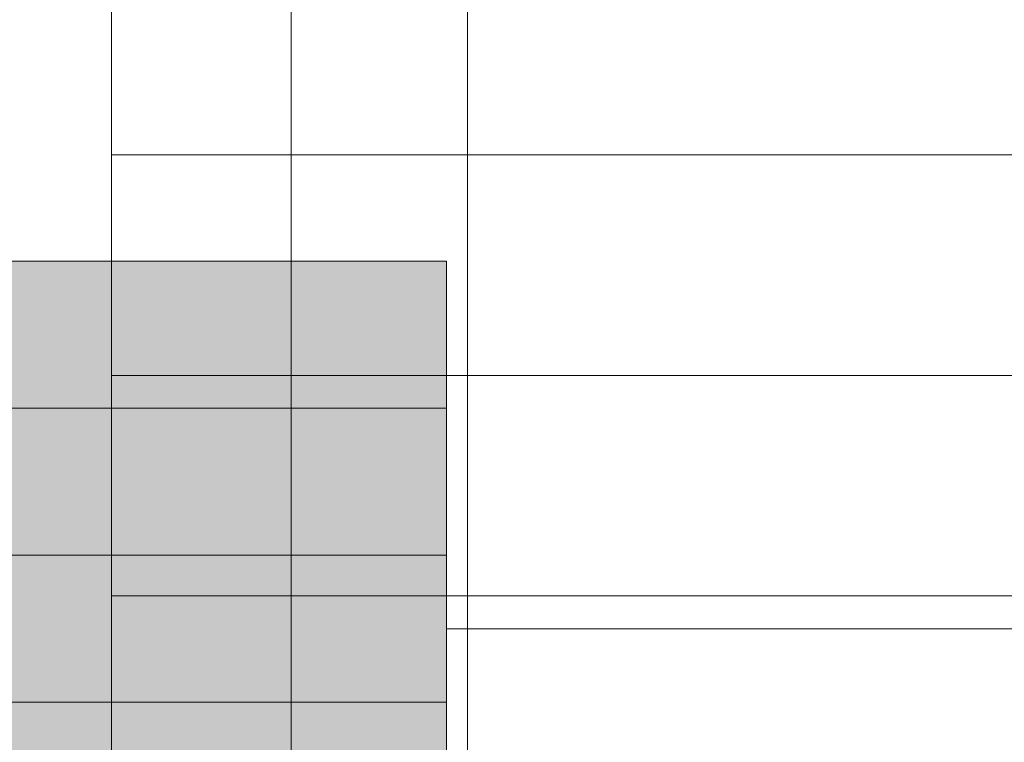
# Model space of a CAD drawing. Extents: x -350 to 540, y -53 to 541.
# Tile 40 of 256: x -233 to -207, y 82 to 101. Entities that reach past the tile are written whole.
import ezdxf
from ezdxf.lldxf.tags import DXFTag

# ---------------------------------------------------------------- set-up
doc = ezdxf.new("R2010")
doc.units = 0
doc.layers.get('0').update_dxf_attribs({"lineweight": 35})
doc.layers.add('5_OG-BESTAND', color=7, linetype='Continuous', lineweight=25)
doc.layers.add('5_OG-SCHRAFF-FILL', color=7, linetype='Continuous', lineweight=25)
doc.layers.add('L_Abluft_Beschriftung', color=7, linetype='Continuous', lineweight=18, true_color=0xf7d209)
tags = doc.linetypes.add('VERDECKT2_S2', pattern=[0.0027, 0.002, -0.0007]).pattern_tags.tags
tags[6:7] = [DXFTag(74, 4), DXFTag(75, 0), DXFTag(340, '0'), DXFTag(46, 1.0), DXFTag(50, 0.0), DXFTag(44, 0.0), DXFTag(45, 0.0)]
tags[4:5] = [DXFTag(74, 4), DXFTag(75, 0), DXFTag(340, '0'), DXFTag(46, 1.0), DXFTag(50, 0.0), DXFTag(44, 0.0), DXFTag(45, 0.0)]

# ---------------------------------------------------------------- blocks, each defined once
blk = doc.blocks.new('Referenz-A06HSWJKNL', base_point=(-324.951, -4.103))
at = {"layer": '5_OG-BESTAND', "color": 0, "lineweight": 18}
blk.add_line((-230.844, 25.668), (-230.844, 160.114), dxfattribs=at)
at = {"layer": '5_OG-BESTAND', "color": 0, "linetype": 'VERDECKT2_S2', "lineweight": 18, "ltscale": 0.18}
for p, q in [((-225.953, 160.114), (-225.953, 30.514)), ((-221.153, 160.114), (-221.153, 30.471))]:
    blk.add_line(p, q, dxfattribs=at)
at = {"layer": '5_OG-SCHRAFF-FILL', "color": 0, "lineweight": 13}
for p, q in [((-230.844, 97.754), (-80.452, 97.754)), ((-230.844, 91.754), (-80.452, 91.754)), ((-230.844, 85.754), (-80.452, 85.754))]:
    blk.add_line(p, q, dxfattribs=at)
blk = doc.blocks.new('Bauteilbeschriftung-A06HSWO0NL', base_point=(-265.502, 74.861))
at = {"color": 0, "lineweight": -2}
for p, q in [((-265.502, 94.861), (-221.73, 94.861)), ((-221.73, 94.861), (-221.73, 74.861)), ((-265.502, 90.861), (-221.73, 90.861)), ((-265.502, 86.861), (-221.73, 86.861)), ((-265.502, 82.861), (-221.73, 82.861))]:
    blk.add_line(p, q, dxfattribs=at)
at = {"color": 0, "linetype": 'ByBlock', "lineweight": -2, "ltscale": 0.18}
blk.add_line((-221.73, 84.861), (-195.008, 84.861), dxfattribs=at)
at = {"color": 7, "linetype": 'ByBlock', "lineweight": -2, "ltscale": 0.18, "true_color": 0xffffff}
for points in [[(-265.502, 74.861), (-221.73, 74.861), (-265.502, 94.861)], [(-221.73, 74.861), (-265.502, 94.861), (-221.73, 94.861)]]:
    blk.add_solid(points, dxfattribs=at)

msp = doc.modelspace()

# ---------------------------------------------------------------- block references
at = {"color": 251, "lineweight": 25, "ltscale": 0.25, "true_color": 0x585858}
msp.add_blockref('Referenz-A06HSWJKNL', (-324.951, -4.103), dxfattribs=at)
at = {"layer": 'L_Abluft_Beschriftung', "ltscale": 0.18}
msp.add_blockref('Bauteilbeschriftung-A06HSWO0NL', (-265.502, 74.861), dxfattribs=at)

doc.saveas('drawing.dxf')
